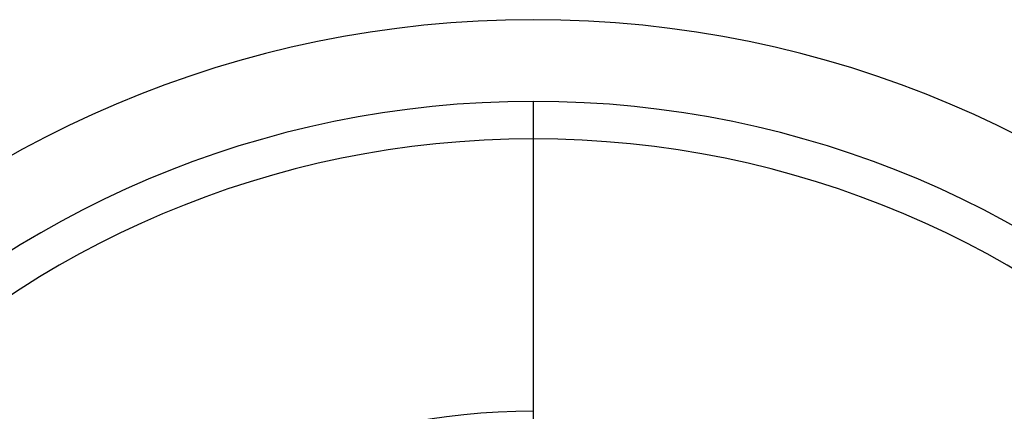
# Model space of a CAD drawing. Header units: millimetres. Extents: x -1 to 50, y 0 to 191.
# Tile 38 of 146: x 42.29 to 45.19, y 38.05 to 39.2. Entities that reach past the tile are written whole.
import ezdxf

# ---------------------------------------------------------------- set-up
doc = ezdxf.new("R2010")
doc.units = ezdxf.units.MM
doc.layers.add('MAIN-1', color=7, linetype='Continuous')
doc.layers.add('MAIN-2', color=7, linetype='Continuous')

msp = doc.modelspace()

# ---------------------------------------------------------------- linework, layer by layer
at = {"layer": 'MAIN-1'}
for radius, start, end in [(3.15, 0, 180), (2.91, 90, 270), (2.91, 270, 90)]:
    msp.add_arc((43.8, 36.05), radius, start, end, dxfattribs=at)
at = {"layer": 'MAIN-2'}
for p, q in [((43.8, 38.96), (43.8, 37.9199)), ((43.8, 38.96), (43.8, 38.96)), ((43.8, 38.96), (43.8, 37.5836)), ((43.8, 38.96), (43.8, 38.96)), ((43.8, 38.85), (43.8, 38.85)), ((43.8, 38.85), (43.8, 38.05)), ((43.8, 38.85), (43.8, 38.85)), ((43.8, 38.85), (43.8, 38.05)), ((43.8, 38.05), (43.8, 38.05)), ((43.8, 38.05), (43.8, 38.05))]:
    msp.add_line(p, q, dxfattribs=at)
for radius, start, end in [(3.15, 0, 180), (2.8, 90, 270), (2.8, 270, 90), (2, 90, 270)]:
    msp.add_arc((43.8, 36.05), radius, start, end, dxfattribs=at)

doc.saveas('drawing.dxf')
